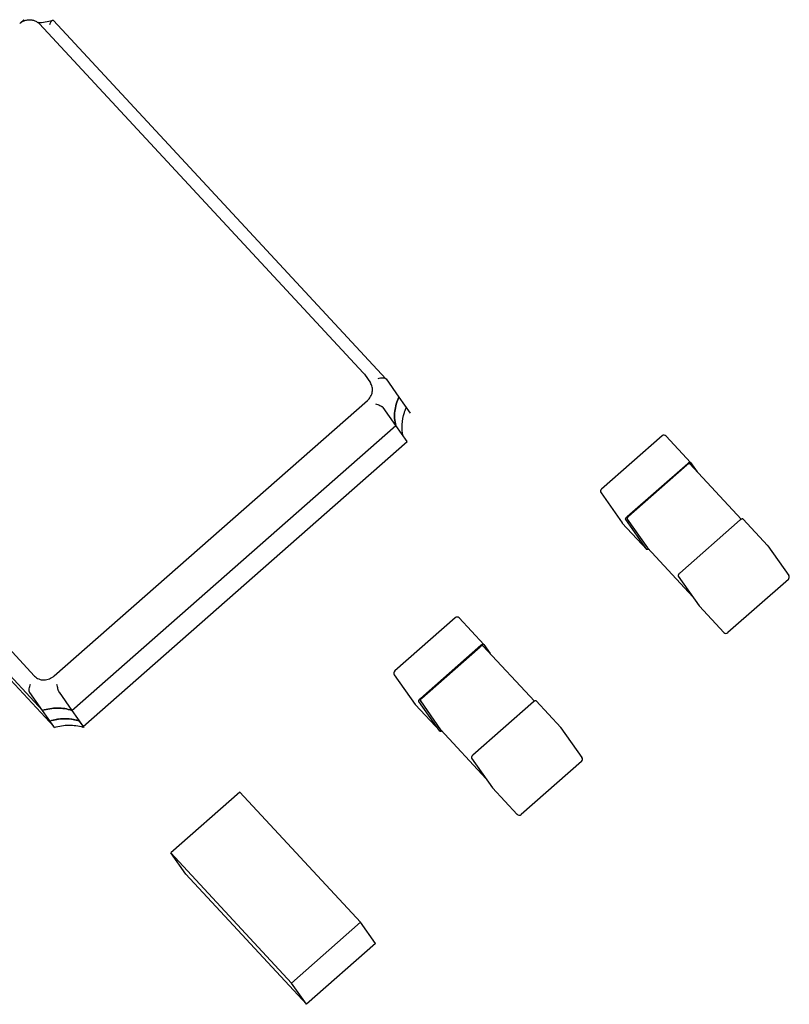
# Model space of a CAD drawing. Header units: millimetres. Extents: x 0 to 297, y 0 to 210.
# Tile 10 of 32: x 23.06 to 25.73, y 98.95 to 102.37. Entities that reach past the tile are written whole.
import ezdxf

# ---------------------------------------------------------------- set-up
doc = ezdxf.new("R2010")
doc.units = ezdxf.units.MM
doc.header["$LTSCALE"] = 16.335
for name, color, linetype in [('CRYSTAL-SMD_DXF_CONTINUOUS_LINE', 7, 'CONTINUOUS'), ('EXTRUDED-400DXF_CONTINUOUS_LINE', 7, 'CONTINUOUS'), ('USER_LIBRARYDXF_CONTINUOUS_LINE', 7, 'CONTINUOUS')]:
    doc.layers.add(name, color=color, linetype=linetype)

msp = doc.modelspace()

# ---------------------------------------------------------------- linework, layer by layer
at = {"layer": 'CRYSTAL-SMD_DXF_CONTINUOUS_LINE', "color": 7, "linetype": 'Continuous'}
for p, q in [((23.0656, 102.3595), (23.075, 102.3678)), ((24.2549, 101.1438), (23.1302, 102.3551)), ((23.1786, 102.3674), (24.3337, 101.1234)), ((21.9888, 101.3035), (23.1135, 100.0921)), ((21.9855, 101.2166), (23.1407, 99.9725)), ((21.9855, 101.2166), (23.1407, 99.9725)), ((22.0246, 101.1611), (23.1797, 99.917)), ((24.2587, 101.1392), (24.2795, 101.1096)), ((24.3337, 101.1234), (24.334, 101.1229)), ((24.334, 101.1229), (24.3783, 101.06)), ((23.1814, 100.0923), (24.269, 101.048)), ((24.3783, 101.06), (24.4173, 101.0046)), ((24.3676, 100.9615), (24.3234, 101.0244)), ((23.2425, 99.9728), (24.3676, 100.9615)), ((23.2425, 99.9728), (24.3676, 100.9615)), ((24.4067, 100.906), (24.3676, 100.9615)), ((23.2816, 99.9173), (24.4067, 100.906)), ((23.1407, 99.9725), (23.0964, 100.0354)), ((23.1983, 100.0357), (23.2425, 99.9728)), ((23.1797, 99.917), (23.1407, 99.9725)), ((23.2425, 99.9728), (23.2816, 99.9173)), ((23.1823, 99.9133), (23.1667, 99.9355)), ((23.2686, 99.9358), (23.2842, 99.9136)), ((23.2842, 99.9136), (23.2841, 99.9196))]:
    msp.add_line(p, q, dxfattribs=at)
for centre, radius, start, end in [((23.0969, 102.3162), 0.0535, 125.8357, 131.2981), ((23.1216, 102.5017), 0.1414, 251.0889, 252.7011), ((23.0977, 102.3249), 0.0443, 42.9048, 52.3427), ((24.2227, 101.1139), 0.044, 35.1483, 42.8736), ((23.2208, 99.7704), 0.1737, 103.7251, 108.1501), ((23.2208, 99.7704), 0.1737, 104.1103, 108.1523), ((23.2213, 99.7991), 0.1447, 70.9264, 75.4951), ((23.2373, 99.778), 0.1435, 70.9216, 72.3458)]:
    msp.add_arc(centre, radius, start, end, dxfattribs=at)
for points, knots in [([(23.0656, 102.3596), (23.0667, 102.3604), (23.071, 102.3633), (23.0759, 102.3656), (23.0796, 102.3668)], [0, 0, 0, 0, 0.250678, 1, 1, 1, 1]), ([(23.075, 102.3678), (23.0749, 102.3676), (23.0746, 102.3673), (23.0742, 102.3662), (23.0741, 102.3652), (23.0741, 102.3645)], [0, 0, 0, 0, 0.167018, 0.388003, 1, 1, 1, 1]), ([(23.0758, 102.3679), (23.0756, 102.3679), (23.0754, 102.368), (23.0751, 102.3678), (23.075, 102.3678)], [0, 0, 0, 0, 0.504146, 1, 1, 1, 1]), ([(23.0796, 102.3668), (23.0834, 102.3681), (23.0913, 102.3698), (23.1033, 102.3696), (23.1148, 102.3664), (23.1217, 102.3624), (23.1248, 102.36)], [0, 0, 0, 0, 0.253179, 0.504214, 0.752964, 1, 1, 1, 1]), ([(23.1248, 102.36), (23.1334, 102.36), (23.1507, 102.3614), (23.1676, 102.3655), (23.1759, 102.3681)], [0, 0, 0, 0, 0.495322, 1, 1, 1, 1]), ([(23.166, 102.3534), (23.1667, 102.3552), (23.1681, 102.3585), (23.1706, 102.3629), (23.173, 102.3662), (23.175, 102.3678), (23.1759, 102.3681)], [0, 0, 0, 0, 0.318851, 0.601748, 0.832788, 1, 1, 1, 1]), ([(23.1759, 102.3681), (23.1764, 102.3683), (23.1774, 102.3684), (23.1782, 102.3678), (23.1786, 102.3674)], [0, 0, 0, 0, 0.496097, 1, 1, 1, 1]), ([(24.269, 101.048), (24.2735, 101.052), (24.2811, 101.0612), (24.2863, 101.0752), (24.2871, 101.0865), (24.2862, 101.0948), (24.2837, 101.1026), (24.281, 101.1074), (24.2795, 101.1096)], [0, 0, 0, 0, 0.262327, 0.516493, 0.640256, 0.76165, 0.881258, 1, 1, 1, 1]), ([(24.3065, 101.125), (24.3091, 101.1257), (24.3144, 101.1267), (24.3221, 101.127), (24.328, 101.1263), (24.3317, 101.1249), (24.3332, 101.1239), (24.3337, 101.1234)], [0, 0, 0, 0, 0.291537, 0.574511, 0.82095, 0.920325, 1, 1, 1, 1]), ([(24.3783, 101.06), (24.3746, 101.0522), (24.3686, 101.0361), (24.3637, 101.011), (24.3631, 100.9859), (24.3656, 100.9694), (24.3676, 100.9615)], [0, 0, 0, 0, 0.256979, 0.509195, 0.756679, 1, 1, 1, 1]), ([(24.3676, 100.9615), (24.3656, 100.9694), (24.3631, 100.9859), (24.3637, 101.011), (24.3686, 101.0361), (24.3746, 101.0522), (24.3783, 101.06)], [0, 0, 0, 0, 0.243321, 0.490805, 0.743021, 1, 1, 1, 1]), ([(24.297, 101.0369), (24.2996, 101.0362), (24.305, 101.0346), (24.3125, 101.0316), (24.3181, 101.0287), (24.3216, 101.0263), (24.3229, 101.025), (24.3234, 101.0244)], [0, 0, 0, 0, 0.280194, 0.565146, 0.82015, 0.922225, 1, 1, 1, 1]), ([(24.3937, 100.9245), (24.3903, 100.9377), (24.3877, 100.9658), (24.3932, 100.9933), (24.3977, 101.0066)], [0, 0, 0, 0, 0.492378, 1, 1, 1, 1]), ([(24.3977, 101.0066), (24.3982, 101.008), (24.4002, 101.0136), (24.4024, 101.019), (24.4043, 101.0231)], [0, 0, 0, 0, 0.249051, 1, 1, 1, 1]), ([(23.1135, 100.0921), (23.1155, 100.0899), (23.12, 100.0861), (23.1279, 100.0818), (23.1367, 100.0791), (23.1492, 100.078), (23.1653, 100.0812), (23.1765, 100.088), (23.1814, 100.0923)], [0, 0, 0, 0, 0.117652, 0.237107, 0.358921, 0.483516, 0.73906, 1, 1, 1, 1]), ([(23.0964, 100.0354), (23.096, 100.036), (23.0953, 100.0376), (23.0948, 100.0404), (23.0947, 100.0439), (23.095, 100.0491), (23.0962, 100.0559), (23.0979, 100.0612), (23.0989, 100.0638)], [0, 0, 0, 0, 0.07676, 0.176297, 0.294899, 0.427108, 0.712337, 1, 1, 1, 1]), ([(23.1899, 100.0641), (23.1904, 100.0614), (23.1914, 100.056), (23.1931, 100.0493), (23.1946, 100.0442), (23.1958, 100.0408), (23.1969, 100.0379), (23.1978, 100.0363), (23.1983, 100.0357)], [0, 0, 0, 0, 0.274416, 0.558565, 0.693789, 0.816944, 0.921182, 1, 1, 1, 1]), ([(23.2425, 99.9728), (23.2346, 99.9756), (23.218, 99.9797), (23.1923, 99.9817), (23.1662, 99.9795), (23.1491, 99.9752), (23.1407, 99.9725)], [0, 0, 0, 0, 0.243281, 0.491253, 0.743718, 1, 1, 1, 1]), ([(23.1407, 99.9725), (23.1491, 99.9752), (23.1662, 99.9795), (23.1923, 99.9817), (23.218, 99.9797), (23.2346, 99.9756), (23.2425, 99.9728)], [0, 0, 0, 0, 0.256282, 0.508747, 0.756719, 1, 1, 1, 1]), ([(23.1796, 99.9392), (23.1944, 99.9428), (23.2246, 99.9461), (23.2546, 99.9406), (23.2686, 99.9358)], [0, 0, 0, 0, 0.507998, 1, 1, 1, 1]), ([(23.2575, 99.9392), (23.2512, 99.9408), (23.2383, 99.9432), (23.2184, 99.9444), (23.1983, 99.9431), (23.185, 99.9406), (23.1785, 99.9389)], [0, 0, 0, 0, 0.244801, 0.49318, 0.745023, 1, 1, 1, 1]), ([(23.1823, 99.9133), (23.1904, 99.916), (23.2069, 99.9201), (23.2321, 99.9224), (23.257, 99.9209), (23.2731, 99.9172), (23.2808, 99.9148)], [0, 0, 0, 0, 0.256015, 0.508371, 0.756432, 1, 1, 1, 1])]:
    msp.add_open_spline(points, degree=3, knots=knots, dxfattribs=at)
at = {"layer": 'EXTRUDED-400DXF_CONTINUOUS_LINE', "color": 7, "linetype": 'Continuous'}
for p, q in [((23.8264, 99.689), (23.5863, 99.4781)), ((24.2453, 99.2378), (23.8264, 99.689)), ((23.5863, 99.4781), (24.0053, 99.0268)), ((23.6384, 99.4041), (23.5863, 99.4781)), ((24.0573, 98.9529), (23.6384, 99.4041)), ((24.0053, 99.0268), (24.2453, 99.2378)), ((24.2974, 99.1638), (24.2453, 99.2378)), ((24.2974, 99.1638), (24.0573, 98.9529)), ((24.0573, 98.9529), (24.0053, 99.0268))]:
    msp.add_line(p, q, dxfattribs=at)
at = {"layer": 'USER_LIBRARYDXF_CONTINUOUS_LINE', "color": 7, "linetype": 'Continuous'}
for p, q in [((25.2923, 100.9255), (25.0823, 100.741)), ((25.3062, 100.9248), (25.3913, 100.8331)), ((25.3913, 100.8331), (25.3915, 100.8329)), ((25.3915, 100.8329), (25.4141, 100.8009)), ((25.1714, 100.6455), (25.3814, 100.83)), ((25.1764, 100.6469), (25.379, 100.8249)), ((25.5671, 100.636), (25.3889, 100.828)), ((25.0807, 100.7277), (25.1536, 100.6241)), ((25.2394, 100.5316), (25.1665, 100.6352)), ((25.1715, 100.6366), (25.2418, 100.5368)), ((25.5638, 100.6336), (25.3538, 100.4491)), ((25.5737, 100.6367), (25.6588, 100.545)), ((25.1544, 100.6231), (25.2396, 100.5314)), ((25.2396, 100.5314), (25.2394, 100.5316)), ((25.2418, 100.5368), (25.242, 100.5366)), ((25.242, 100.5366), (25.3992, 100.3673)), ((25.6597, 100.544), (25.7326, 100.4404)), ((25.3489, 100.4388), (25.4218, 100.3352)), ((25.731, 100.4272), (25.521, 100.2426)), ((25.4218, 100.3352), (25.4219, 100.335)), ((25.4219, 100.335), (25.5071, 100.2433)), ((24.574, 100.2944), (24.364, 100.1098)), ((24.588, 100.2937), (24.6731, 100.202)), ((24.4531, 100.0143), (24.6632, 100.1989)), ((24.4582, 100.0158), (24.6607, 100.1937)), ((24.8489, 100.0048), (24.6706, 100.1968)), ((24.6731, 100.202), (24.6733, 100.2018)), ((24.6733, 100.2018), (24.6958, 100.1697)), ((24.3624, 100.0965), (24.4353, 99.993)), ((24.4362, 99.9919), (24.5213, 99.9003)), ((24.5211, 99.9005), (24.4482, 100.004)), ((24.4533, 100.0055), (24.5236, 99.9056)), ((24.8455, 100.0024), (24.6355, 99.8179)), ((24.8555, 100.0056), (24.9406, 99.9139)), ((24.9414, 99.9128), (25.0143, 99.8093)), ((24.5213, 99.9003), (24.5211, 99.9005)), ((24.5236, 99.9056), (24.5238, 99.9054)), ((24.5238, 99.9054), (24.681, 99.7361)), ((24.6306, 99.8076), (24.7035, 99.704)), ((25.0128, 99.796), (24.8027, 99.6114)), ((24.7035, 99.704), (24.7037, 99.7038)), ((24.7037, 99.7038), (24.7888, 99.6121))]:
    msp.add_line(p, q, dxfattribs=at)
for centre, start, end in [((25.2989, 100.918), 42.8761, 131.3073), ((25.0889, 100.7335), 131.3073, 215.142), ((25.1618, 100.6299), 215.142, 222.8761), ((25.6515, 100.5382), 35.142, 42.8761), ((25.7244, 100.4347), 311.3073, 35.142), ((24.5806, 100.2869), 42.8761, 131.3073), ((25.5144, 100.2501), 222.8761, 311.3073), ((24.3706, 100.1023), 131.3073, 215.142), ((24.4435, 99.9987), 215.142, 222.8761), ((24.9333, 99.9071), 35.142, 42.8761), ((25.0062, 99.8035), 311.3073, 35.142), ((24.7961, 99.619), 222.8761, 311.3073)]:
    msp.add_arc(centre, 0.01, start, end, dxfattribs=at)
for points, knots in [([(25.3814, 100.83), (25.3823, 100.8308), (25.3838, 100.8319), (25.3858, 100.833), (25.3872, 100.8336), (25.3885, 100.8339), (25.3896, 100.8339), (25.3906, 100.8337), (25.3911, 100.8334), (25.3913, 100.8331)], [0, 0, 0, 0, 0.327831, 0.478199, 0.614444, 0.734024, 0.836168, 0.92286, 1, 1, 1, 1]), ([(25.3889, 100.828), (25.3887, 100.8282), (25.3882, 100.8286), (25.3872, 100.8288), (25.386, 100.8287), (25.3847, 100.8284), (25.3833, 100.8279), (25.3813, 100.8268), (25.3799, 100.8257), (25.379, 100.8249)], [0, 0, 0, 0, 0.07714, 0.163832, 0.265976, 0.385556, 0.521801, 0.672169, 1, 1, 1, 1]), ([(25.1665, 100.6352), (25.1663, 100.6354), (25.1661, 100.6361), (25.166, 100.6372), (25.1663, 100.6384), (25.1668, 100.6398), (25.1677, 100.6413), (25.1691, 100.6433), (25.1704, 100.6446), (25.1714, 100.6455)], [0, 0, 0, 0, 0.0762, 0.164652, 0.269677, 0.392012, 0.529923, 0.680123, 1, 1, 1, 1]), ([(25.1764, 100.6469), (25.1755, 100.6461), (25.1741, 100.6447), (25.1727, 100.6427), (25.1719, 100.6413), (25.1713, 100.6399), (25.1711, 100.6386), (25.1711, 100.6375), (25.1714, 100.6369), (25.1715, 100.6366)], [0, 0, 0, 0, 0.319877, 0.470077, 0.607988, 0.730323, 0.835348, 0.9238, 1, 1, 1, 1]), ([(25.5672, 100.636), (25.5669, 100.6359), (25.5657, 100.6351), (25.5646, 100.6343), (25.5638, 100.6336)], [0, 0, 0, 0, 0.240063, 1, 1, 1, 1]), ([(25.5737, 100.6367), (25.5736, 100.6369), (25.5732, 100.6371), (25.5726, 100.6374), (25.5719, 100.6375), (25.5707, 100.6374), (25.5691, 100.637), (25.5678, 100.6364), (25.5672, 100.636)], [0, 0, 0, 0, 0.086988, 0.179846, 0.283021, 0.399257, 0.673665, 1, 1, 1, 1]), ([(25.2461, 100.5321), (25.2455, 100.5317), (25.2442, 100.5311), (25.2425, 100.5307), (25.2414, 100.5306), (25.2407, 100.5308), (25.24, 100.531), (25.2397, 100.5313), (25.2396, 100.5314)], [0, 0, 0, 0, 0.326335, 0.600743, 0.716979, 0.820154, 0.913012, 1, 1, 1, 1]), ([(25.3538, 100.4491), (25.3528, 100.4482), (25.3515, 100.4468), (25.35, 100.4448), (25.3492, 100.4434), (25.3487, 100.442), (25.3484, 100.4408), (25.3484, 100.4397), (25.3487, 100.439), (25.3489, 100.4388)], [0, 0, 0, 0, 0.319877, 0.470077, 0.607988, 0.730323, 0.835348, 0.9238, 1, 1, 1, 1]), ([(24.6706, 100.1968), (24.6704, 100.197), (24.6699, 100.1974), (24.6689, 100.1976), (24.6678, 100.1976), (24.6665, 100.1973), (24.6651, 100.1967), (24.6631, 100.1956), (24.6616, 100.1945), (24.6607, 100.1937)], [0, 0, 0, 0, 0.07714, 0.163832, 0.265976, 0.385556, 0.521801, 0.672169, 1, 1, 1, 1]), ([(24.6632, 100.1989), (24.6641, 100.1997), (24.6655, 100.2008), (24.6675, 100.2018), (24.6689, 100.2024), (24.6702, 100.2027), (24.6714, 100.2028), (24.6724, 100.2026), (24.6729, 100.2022), (24.6731, 100.202)], [0, 0, 0, 0, 0.327831, 0.478199, 0.614444, 0.734024, 0.836168, 0.92286, 1, 1, 1, 1]), ([(24.4482, 100.004), (24.4481, 100.0043), (24.4478, 100.0049), (24.4478, 100.006), (24.448, 100.0073), (24.4486, 100.0087), (24.4494, 100.0101), (24.4508, 100.0121), (24.4522, 100.0135), (24.4531, 100.0143)], [0, 0, 0, 0, 0.0762, 0.164652, 0.269677, 0.392012, 0.529923, 0.680123, 1, 1, 1, 1]), ([(24.4582, 100.0158), (24.4572, 100.0149), (24.4559, 100.0135), (24.4545, 100.0115), (24.4536, 100.0101), (24.4531, 100.0087), (24.4528, 100.0075), (24.4529, 100.0064), (24.4531, 100.0057), (24.4533, 100.0055)], [0, 0, 0, 0, 0.319877, 0.470077, 0.607988, 0.730323, 0.835348, 0.9238, 1, 1, 1, 1]), ([(24.8489, 100.0049), (24.8486, 100.0047), (24.8474, 100.004), (24.8463, 100.0031), (24.8455, 100.0024)], [0, 0, 0, 0, 0.240063, 1, 1, 1, 1]), ([(24.8555, 100.0055), (24.8553, 100.0057), (24.855, 100.006), (24.8544, 100.0062), (24.8536, 100.0063), (24.8525, 100.0063), (24.8508, 100.0058), (24.8496, 100.0052), (24.8489, 100.0049)], [0, 0, 0, 0, 0.086988, 0.179846, 0.283021, 0.399257, 0.673665, 1, 1, 1, 1]), ([(24.5279, 99.9009), (24.5272, 99.9006), (24.5259, 99.9), (24.5243, 99.8995), (24.5231, 99.8995), (24.5224, 99.8996), (24.5218, 99.8998), (24.5214, 99.9001), (24.5213, 99.9003)], [0, 0, 0, 0, 0.326335, 0.600743, 0.716979, 0.820154, 0.913012, 1, 1, 1, 1]), ([(24.6355, 99.8179), (24.6345, 99.817), (24.6332, 99.8157), (24.6318, 99.8137), (24.631, 99.8122), (24.6304, 99.8108), (24.6302, 99.8096), (24.6302, 99.8085), (24.6304, 99.8079), (24.6306, 99.8076)], [0, 0, 0, 0, 0.319877, 0.470077, 0.607988, 0.730323, 0.835348, 0.9238, 1, 1, 1, 1])]:
    msp.add_open_spline(points, degree=3, knots=knots, dxfattribs=at)

doc.saveas('drawing.dxf')
